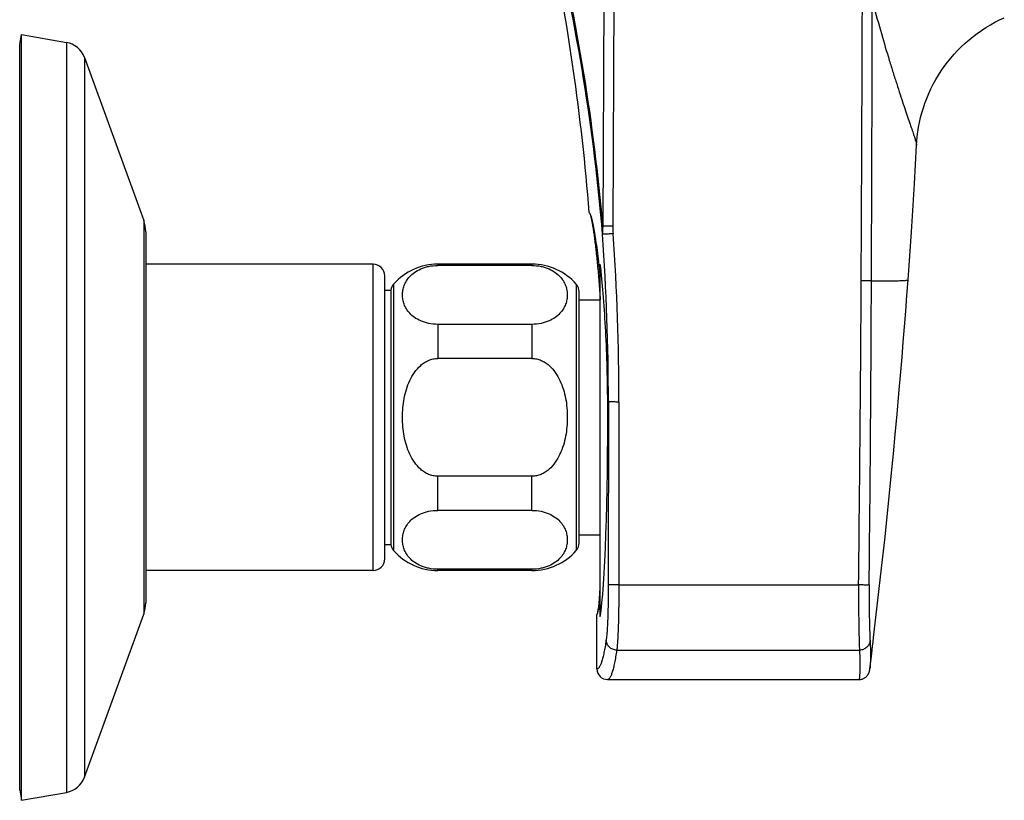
# Model space of a CAD drawing. Header units: millimetres. Extents: x 163 to 790, y -558 to 214.
# Tile 16 of 40: x 640 to 723, y -558 to -492. Entities that reach past the tile are written whole.
import ezdxf

# ---------------------------------------------------------------- set-up
doc = ezdxf.new("R2010")
doc.units = ezdxf.units.MM
doc.header["$LTSCALE"] = 23.1
doc.layers.get('0').update_dxf_attribs({"linetype": 'CONTINUOUS'})

msp = doc.modelspace()

# ---------------------------------------------------------------- linework, layer by layer
at = {"color": 9, "linetype": 'CONTINUOUS'}
for p, q in [((689.295, -468.154), (689.111, -509.66)), ((690.14, -468.165), (689.957, -509.671)), ((643.554, -494.061), (643.554, -557.716)), ((645.086, -495.346), (645.086, -556.43)), ((650.123, -509.183), (650.123, -542.593)), ((669.592, -538.888), (669.592, -512.888)), ((675.092, -512.888), (675.092, -512.996)), ((683.092, -512.888), (683.092, -512.996)), ((671.342, -514.581), (671.342, -537.195)), ((686.842, -514.581), (686.842, -537.195)), ((675.092, -517.996), (675.092, -520.888)), ((683.092, -517.996), (683.092, -520.888)), ((689.579, -524.574), (689.52, -524.574)), ((689.579, -524.574), (689.569, -540.1)), ((690.477, -524.585), (690.468, -540.111)), ((675.092, -533.781), (675.092, -530.888)), ((683.092, -533.781), (683.092, -530.888)), ((675.092, -538.888), (675.092, -538.781)), ((683.092, -538.888), (683.092, -538.781)), ((690.468, -540.111), (710.823, -540.111)), ((690.292, -545.642), (710.897, -545.642)), ((710.867, -548.138), (710.867, -548.138))]:
    msp.add_line(p, q, dxfattribs=at)
at = {"color": 7, "linetype": 'CONTINUOUS'}
for p, q in [((639.592, -494.239), (639.742, -493.388)), ((639.742, -493.388), (643.554, -494.061)), ((639.742, -558.388), (639.742, -493.388)), ((639.592, -557.538), (639.592, -494.239)), ((645.086, -495.346), (650.123, -509.183)), ((687.961, -508.508), (687.961, -508.508)), ((650.292, -510.141), (650.292, -541.636)), ((669.592, -512.888), (650.292, -512.888)), ((683.092, -512.888), (675.092, -512.888)), ((683.092, -512.996), (675.092, -512.996)), ((688.892, -542.815), (688.892, -512.887)), ((670.592, -537.888), (670.592, -513.888)), ((714.928, -515.532), (715.025, -514.215)), ((670.592, -515.093), (671.103, -515.093)), ((671.103, -515.093), (671.103, -536.683)), ((687.092, -536.534), (687.092, -515.242)), ((714.827, -516.879), (714.928, -515.532)), ((687.092, -515.911), (688.892, -515.911)), ((714.724, -518.202), (714.827, -516.879)), ((683.092, -517.996), (675.092, -517.996)), ((714.621, -519.501), (714.724, -518.202)), ((714.517, -520.775), (714.621, -519.501)), ((714.412, -522.024), (714.517, -520.775)), ((683.092, -520.888), (675.092, -520.888)), ((714.254, -523.852), (714.412, -522.024)), ((714.097, -525.622), (714.254, -523.852)), ((713.939, -527.335), (714.097, -525.622)), ((713.783, -528.989), (713.939, -527.335)), ((713.627, -530.584), (713.783, -528.989)), ((683.092, -530.888), (675.092, -530.888)), ((713.424, -532.614), (713.627, -530.584)), ((713.276, -534.055), (713.424, -532.614)), ((683.092, -533.781), (675.092, -533.781)), ((713.04, -536.281), (713.276, -534.055)), ((687.092, -535.866), (688.892, -535.866)), ((670.592, -536.683), (671.103, -536.683)), ((712.778, -538.676), (713.04, -536.281)), ((669.592, -538.888), (650.292, -538.888)), ((683.092, -538.781), (675.092, -538.781)), ((683.092, -538.888), (675.092, -538.888)), ((712.469, -541.407), (712.778, -538.676)), ((712.098, -544.56), (712.469, -541.407)), ((645.086, -556.43), (650.123, -542.593)), ((688.609, -547.238), (688.609, -542.621)), ((688.609, -542.621), (688.609, -542.621)), ((712.052, -544.953), (712.098, -544.56)), ((711.879, -546.41), (711.969, -545.645)), ((711.784, -547.221), (711.879, -546.41)), ((711.771, -547.317), (711.774, -547.302)), ((711.774, -547.302), (711.776, -547.286)), ((711.776, -547.286), (711.778, -547.271)), ((711.778, -547.271), (711.78, -547.255)), ((711.78, -547.255), (711.782, -547.238)), ((711.782, -547.238), (711.784, -547.221)), ((689.505, -548.138), (710.867, -548.138)), ((639.592, -557.538), (639.742, -558.388)), ((639.742, -558.388), (643.554, -557.716))]:
    msp.add_line(p, q, dxfattribs=at)
for points in [[(715.746, -502.775), (715.767, -502.451), (715.805, -502.062), (715.855, -501.665), (715.92, -501.264), (715.999, -500.858), (716.092, -500.45), (716.201, -500.04), (716.324, -499.629), (716.463, -499.22), (716.617, -498.813), (716.786, -498.409), (716.97, -498.009), (717.169, -497.614), (717.382, -497.226), (717.608, -496.846), (717.848, -496.474), (718.1, -496.11), (718.366, -495.756), (718.643, -495.411), (718.932, -495.077), (719.233, -494.752), (719.545, -494.439), (719.868, -494.136), (720.202, -493.845), (720.545, -493.566), (720.899, -493.299), (721.262, -493.044), (721.633, -492.803), (722.013, -492.575), (722.401, -492.36), (722.796, -492.159), (723.198, -491.972)], [(715.025, -514.215), (715.305, -510.145), (715.559, -506.076), (715.746, -502.775)], [(711.969, -545.645), (712.009, -545.312), (712.052, -544.953)], [(710.867, -548.138), (710.934, -548.136), (710.997, -548.129), (711.058, -548.118), (711.119, -548.102), (711.178, -548.083), (711.234, -548.06), (711.288, -548.034), (711.339, -548.005), (711.386, -547.974), (711.429, -547.941), (711.469, -547.908), (711.504, -547.874), (711.536, -547.841), (711.564, -547.808), (711.589, -547.776), (711.611, -547.745), (711.631, -547.716), (711.648, -547.688), (711.663, -547.661), (711.676, -547.635), (711.688, -547.611), (711.698, -547.588), (711.706, -547.567), (711.714, -547.547), (711.721, -547.529), (711.726, -547.512), (711.731, -547.497), (711.736, -547.482), (711.74, -547.469), (711.743, -547.456), (711.746, -547.445), (711.749, -547.434), (711.751, -547.424), (711.753, -547.414), (711.755, -547.405), (711.757, -547.396), (711.759, -547.387), (711.761, -547.379), (711.762, -547.37), (711.764, -547.362), (711.765, -547.355), (711.766, -547.347), (711.768, -547.339), (711.769, -547.332), (711.771, -547.317)]]:
    msp.add_lwpolyline(points, dxfattribs=at)
at = {"color": 9, "linetype": 'CONTINUOUS'}
for centre, radius, start, end in [((516.12, -524.588), 173.634, 4.93195, 13.57288), ((-9996.744, -458.193), 10707.938, 359.6998105, 359.8639066), ((517.413, -524.587), 172.259, 4.74009, 13.58627), ((-10343.835, -467.587), 11055.85, 359.7579589, 359.881131), ((489.091, -524.448), 200.488, 359.96416, 4.03172), ((489.097, -524.459), 201.38, 359.96428, 4.03193), ((-2979.553, -495.126), 3690.65, 359.301598, 359.702404), ((-2829.339, -500.129), 3541.284, 359.353077, 359.77086)]:
    msp.add_arc(centre, radius, start, end, dxfattribs=at)
at = {"color": 7, "linetype": 'CONTINUOUS'}
for centre, radius, start, end in [((489.092, -524.574), 199.517, 4.61879, 11.67524), ((643.207, -496.03), 2, 20, 80), ((647.492, -510.141), 2.8, 0, 20), ((669.592, -513.888), 1, 0, 90), ((675.092, -517.888), 5, 90, 138.59038), ((683.092, -517.888), 5, 41.40962, 90), ((672.092, -515.242), 1, 138.59038, 171.43041), ((686.092, -515.242), 1, 0, 41.40962), ((672.092, -536.534), 1, 188.56959, 221.40962), ((686.092, -536.534), 1, 318.59038, 360), ((675.092, -533.888), 5, 221.40962, 270), ((683.092, -533.888), 5, 270, 318.59038), ((669.592, -537.888), 1, 270, 360), ((647.492, -541.636), 2.8, 340, 360), ((689.509, -547.238), 0.9, 180.02874, 269.75854), ((643.207, -555.746), 2, 280, 340)]:
    msp.add_arc(centre, radius, start, end, dxfattribs=at)
for centre, major_axis, ratio, start_param, end_param in [((688.609, -525.888), (0, 17.799), 0.051332, -2.827231, -1.496883), ((688.587, -525.888), (0, 16.744), 0.036018, -3.105316, -2.612077), ((688.565, -525.888), (0, 16.755), 0.0514, -3.090238, -2.752461)]:
    msp.add_ellipse(centre, major_axis=major_axis, ratio=ratio, start_param=start_param, end_param=end_param, dxfattribs=at)
at = {"color": 9, "linetype": 'CONTINUOUS'}
for points, knots in [([(711.991, -490.524), (712.213, -491.363), (712.652, -492.968), (713.224, -494.915), (713.666, -496.355), (713.976, -497.338), (714.27, -498.25), (714.546, -499.087), (714.801, -499.846), (715.032, -500.525), (715.236, -501.121), (715.41, -501.631), (715.534, -502.001), (715.615, -502.252), (715.662, -502.405), (715.699, -502.533), (715.725, -502.637), (715.741, -502.714), (715.747, -502.758), (715.746, -502.775)], [0, 0, 0, 0, 0.203097, 0.389254, 0.475092, 0.555614, 0.630448, 0.699268, 0.761826, 0.817886, 0.867117, 0.909262, 0.944026, 0.958511, 0.970994, 0.981425, 0.989757, 0.995953, 1, 1, 1, 1]), ([(689.111, -509.66), (689.103, -509.718), (689.077, -509.947), (689.074, -510.179), (689.082, -510.352)], [0, 0, 0, 0, 0.25022, 1, 1, 1, 1]), ([(689.957, -509.671), (689.785, -509.67), (689.547, -509.669), (689.265, -509.664), (689.155, -509.662), (689.111, -509.66)], [0, 0, 0, 0, 0.610348, 0.844232, 1, 1, 1, 1]), ([(689.979, -510.3), (689.923, -510.304), (689.812, -510.311), (689.65, -510.322), (689.501, -510.332), (689.368, -510.34), (689.258, -510.346), (689.182, -510.35), (689.134, -510.352), (689.11, -510.353), (689.094, -510.353), (689.085, -510.353), (689.082, -510.353)], [0, 0, 0, 0, 0.189058, 0.371281, 0.540146, 0.689575, 0.814204, 0.90956, 0.945146, 0.972226, 0.990557, 1, 1, 1, 1]), ([(711.917, -514.292), (711.876, -514.293), (711.769, -514.295), (711.576, -514.296), (711.326, -514.296), (711.144, -514.295), (711.047, -514.295)], [0, 0, 0, 0, 0.139176, 0.369728, 0.667195, 1, 1, 1, 1]), ([(711.917, -514.292), (712.157, -514.294), (712.606, -514.298), (713.23, -514.299), (713.69, -514.297), (714.012, -514.292), (714.218, -514.288), (714.401, -514.283), (714.561, -514.276), (714.697, -514.269), (714.81, -514.261), (714.899, -514.251), (714.963, -514.242), (715.002, -514.232), (715.02, -514.223), (715.025, -514.217), (715.025, -514.215)], [0, 0, 0, 0, 0.231555, 0.43156, 0.600951, 0.674459, 0.740603, 0.799358, 0.85069, 0.894568, 0.930906, 0.959596, 0.980554, 0.993778, 0.997613, 1, 1, 1, 1]), ([(690.477, -524.585), (690.421, -524.585), (690.31, -524.585), (690.148, -524.584), (689.998, -524.583), (689.865, -524.582), (689.754, -524.58), (689.678, -524.578), (689.63, -524.577), (689.606, -524.576), (689.59, -524.575), (689.581, -524.575), (689.579, -524.574)], [0, 0, 0, 0, 0.189016, 0.371222, 0.540089, 0.689529, 0.814175, 0.909547, 0.94514, 0.972223, 0.990557, 1, 1, 1, 1]), ([(689.569, -540.1), (689.569, -540.608), (689.563, -541.353), (689.542, -542.318), (689.521, -542.97), (689.496, -543.553), (689.467, -544.051), (689.435, -544.453), (689.408, -544.688), (689.393, -544.787)], [0, 0, 0, 0, 0.32442, 0.476424, 0.616715, 0.74195, 0.849169, 0.935836, 1, 1, 1, 1]), ([(690.468, -540.111), (690.411, -540.111), (690.3, -540.111), (690.138, -540.111), (689.988, -540.11), (689.855, -540.108), (689.745, -540.107), (689.668, -540.105), (689.621, -540.104), (689.596, -540.103), (689.58, -540.102), (689.572, -540.101), (689.569, -540.1)], [0, 0, 0, 0, 0.189016, 0.371222, 0.540089, 0.689529, 0.814175, 0.909547, 0.94514, 0.972223, 0.990557, 1, 1, 1, 1]), ([(690.468, -540.111), (690.467, -540.71), (690.461, -541.589), (690.441, -542.727), (690.42, -543.498), (690.395, -544.185), (690.366, -544.773), (690.334, -545.248), (690.307, -545.525), (690.292, -545.642)], [0, 0, 0, 0, 0.324504, 0.476546, 0.616867, 0.742119, 0.849325, 0.935955, 1, 1, 1, 1]), ([(710.823, -540.111), (710.816, -540.71), (710.817, -541.848), (710.835, -543.216), (710.853, -544.184), (710.866, -544.772), (710.879, -545.247), (710.89, -545.524), (710.897, -545.642)], [0, 0, 0, 0, 0.324626, 0.617107, 0.742397, 0.849602, 0.936155, 1, 1, 1, 1]), ([(711.719, -540.113), (711.709, -540.114), (711.679, -540.114), (711.62, -540.116), (711.534, -540.116), (711.424, -540.116), (711.292, -540.116), (711.09, -540.114), (710.931, -540.113), (710.823, -540.111)], [0, 0, 0, 0, 0.033484, 0.100024, 0.19737, 0.322196, 0.470229, 0.636407, 1, 1, 1, 1]), ([(711.719, -540.113), (711.713, -540.623), (711.714, -541.591), (711.733, -542.756), (711.752, -543.579), (711.765, -544.081), (711.778, -544.488), (711.789, -544.726), (711.795, -544.827)], [0, 0, 0, 0, 0.324407, 0.616109, 0.741157, 0.848422, 0.935384, 1, 1, 1, 1]), ([(689.393, -544.787), (689.363, -544.978), (689.304, -545.336), (689.209, -545.834), (689.113, -546.257), (689.029, -546.56), (688.96, -546.765), (688.911, -546.89), (688.862, -546.996), (688.812, -547.083), (688.763, -547.151), (688.713, -547.201), (688.662, -547.232), (688.626, -547.239), (688.609, -547.238)], [0, 0, 0, 0, 0.219545, 0.411347, 0.575248, 0.711287, 0.768948, 0.819791, 0.863943, 0.901619, 0.933171, 0.959217, 0.980863, 1, 1, 1, 1]), ([(690.292, -545.642), (690.176, -545.64), (689.944, -545.593), (689.696, -545.434), (689.545, -545.261), (689.46, -545.114), (689.407, -544.954), (689.394, -544.843), (689.393, -544.787)], [0, 0, 0, 0, 0.254578, 0.506884, 0.631907, 0.755658, 0.878251, 1, 1, 1, 1]), ([(711.795, -544.827), (711.789, -544.935), (711.732, -545.152), (711.528, -545.42), (711.236, -545.599), (711.01, -545.641), (710.897, -545.642)], [0, 0, 0, 0, 0.243896, 0.491863, 0.744536, 1, 1, 1, 1]), ([(711.795, -544.827), (711.813, -545.113), (711.836, -545.627), (711.838, -546.31), (711.82, -546.815), (711.799, -547.092), (711.787, -547.2)], [0, 0, 0, 0, 0.361684, 0.649643, 0.862735, 1, 1, 1, 1]), ([(690.292, -545.642), (690.262, -545.836), (690.203, -546.199), (690.108, -546.705), (690.013, -547.135), (689.929, -547.444), (689.86, -547.652), (689.811, -547.78), (689.762, -547.888), (689.713, -547.977), (689.664, -548.047), (689.614, -548.098), (689.563, -548.13), (689.527, -548.138), (689.51, -548.138)], [0, 0, 0, 0, 0.219459, 0.41125, 0.575212, 0.711371, 0.769108, 0.820032, 0.864264, 0.902006, 0.933593, 0.959614, 0.981134, 1, 1, 1, 1]), ([(710.897, -545.642), (710.909, -545.835), (710.927, -546.197), (710.94, -546.703), (710.939, -547.076), (710.933, -547.337), (710.927, -547.503), (710.92, -547.65), (710.912, -547.778), (710.904, -547.886), (710.895, -547.974), (710.888, -548.036), (710.883, -548.075), (710.879, -548.097), (710.876, -548.114), (710.873, -548.127), (710.87, -548.134), (710.868, -548.138), (710.867, -548.138)], [0, 0, 0, 0, 0.232518, 0.43464, 0.606168, 0.680416, 0.746961, 0.805778, 0.856849, 0.900154, 0.935674, 0.963394, 0.974325, 0.983303, 0.990333, 0.995421, 0.998596, 1, 1, 1, 1])]:
    msp.add_open_spline(points, degree=3, knots=knots, dxfattribs=at)
at = {"color": 7, "linetype": 'CONTINUOUS'}
for points, knots in [([(687.961, -508.508), (687.969, -508.515), (687.984, -508.538), (688.004, -508.58), (688.026, -508.636), (688.059, -508.74), (688.102, -508.906), (688.154, -509.149), (688.209, -509.447), (688.268, -509.8), (688.33, -510.207), (688.393, -510.664), (688.457, -511.171), (688.548, -511.94), (688.659, -513.008), (688.783, -514.407), (688.857, -515.393), (688.892, -515.909)], [0, 0, 0, 0, 0.004439, 0.01065, 0.018723, 0.028691, 0.054335, 0.087552, 0.12822, 0.176168, 0.23119, 0.293053, 0.361501, 0.436255, 0.603502, 0.792298, 1, 1, 1, 1]), ([(688.892, -513.801), (688.854, -513.432), (688.778, -512.731), (688.654, -511.738), (688.529, -510.864), (688.406, -510.118), (688.302, -509.581), (688.22, -509.221), (688.165, -509.005), (688.112, -508.826), (688.062, -508.685), (688.02, -508.591), (687.986, -508.537), (687.969, -508.516), (687.961, -508.508)], [0, 0, 0, 0, 0.206089, 0.392119, 0.556294, 0.696945, 0.81259, 0.860643, 0.902012, 0.936608, 0.964394, 0.985421, 0.993481, 1, 1, 1, 1]), ([(675.092, -517.996), (674.83, -517.996), (674.446, -517.957), (673.965, -517.83), (673.554, -517.675), (673.121, -517.433), (672.714, -517.08), (672.422, -516.699), (672.227, -516.304), (672.116, -515.901), (672.08, -515.496), (672.116, -515.091), (672.227, -514.688), (672.422, -514.293), (672.714, -513.912), (673.121, -513.559), (673.554, -513.317), (673.965, -513.162), (674.446, -513.035), (674.83, -512.996), (675.092, -512.996)], [0, 0, 0, 0, 0.090221, 0.132329, 0.171603, 0.241648, 0.302383, 0.356527, 0.406399, 0.453772, 0.5, 0.546228, 0.5936, 0.643473, 0.697616, 0.758352, 0.828397, 0.867671, 0.909779, 1, 1, 1, 1]), ([(683.092, -512.996), (683.353, -512.996), (683.737, -513.035), (684.218, -513.162), (684.629, -513.317), (685.062, -513.559), (685.469, -513.912), (685.761, -514.293), (685.956, -514.688), (686.067, -515.091), (686.104, -515.496), (686.067, -515.901), (685.956, -516.304), (685.761, -516.699), (685.469, -517.08), (685.062, -517.433), (684.629, -517.675), (684.218, -517.83), (683.737, -517.957), (683.353, -517.996), (683.092, -517.996)], [0, 0, 0, 0, 0.090221, 0.132329, 0.171603, 0.241648, 0.302384, 0.356527, 0.4064, 0.453772, 0.5, 0.546228, 0.5936, 0.643473, 0.697616, 0.758352, 0.828397, 0.867671, 0.909779, 1, 1, 1, 1]), ([(689.52, -524.574), (689.516, -523.484), (689.481, -521.358), (689.35, -518.286), (689.156, -515.479), (688.985, -513.71), (688.892, -512.887)], [0, 0, 0, 0, 0.27917, 0.544803, 0.787816, 1, 1, 1, 1]), ([(672.092, -525.888), (672.092, -525.621), (672.115, -525.088), (672.224, -524.293), (672.413, -523.514), (672.695, -522.763), (673.088, -522.062), (673.528, -521.552), (673.953, -521.228), (674.307, -521.038), (674.691, -520.916), (674.958, -520.888), (675.092, -520.888)], [0, 0, 0, 0, 0.125068, 0.250129, 0.37518, 0.500205, 0.625175, 0.750025, 0.812543, 0.875044, 0.937527, 1, 1, 1, 1]), ([(683.092, -520.888), (683.225, -520.888), (683.492, -520.916), (683.876, -521.038), (684.23, -521.228), (684.655, -521.552), (685.095, -522.062), (685.488, -522.763), (685.77, -523.514), (685.959, -524.293), (686.068, -525.088), (686.092, -525.621), (686.092, -525.888)], [0, 0, 0, 0, 0.062473, 0.124956, 0.187457, 0.249975, 0.374825, 0.499794, 0.62482, 0.749871, 0.874932, 1, 1, 1, 1]), ([(675.092, -530.888), (674.958, -530.888), (674.691, -530.86), (674.307, -530.738), (673.953, -530.549), (673.528, -530.224), (673.088, -529.714), (672.695, -529.014), (672.413, -528.262), (672.224, -527.483), (672.115, -526.689), (672.092, -526.155), (672.092, -525.888)], [0, 0, 0, 0, 0.062473, 0.124956, 0.187457, 0.249975, 0.374825, 0.499794, 0.62482, 0.749871, 0.874932, 1, 1, 1, 1]), ([(686.092, -525.888), (686.092, -526.155), (686.068, -526.689), (685.959, -527.483), (685.77, -528.262), (685.488, -529.014), (685.095, -529.714), (684.655, -530.224), (684.23, -530.549), (683.876, -530.738), (683.492, -530.86), (683.225, -530.888), (683.092, -530.888)], [0, 0, 0, 0, 0.125068, 0.250129, 0.37518, 0.500205, 0.625175, 0.750025, 0.812543, 0.875044, 0.937527, 1, 1, 1, 1]), ([(675.092, -538.781), (674.83, -538.781), (674.446, -538.742), (673.965, -538.615), (673.554, -538.46), (673.121, -538.218), (672.714, -537.865), (672.422, -537.484), (672.227, -537.088), (672.116, -536.686), (672.08, -536.281), (672.116, -535.875), (672.227, -535.473), (672.422, -535.077), (672.714, -534.696), (673.121, -534.343), (673.554, -534.101), (673.965, -533.946), (674.446, -533.82), (674.83, -533.781), (675.092, -533.781)], [0, 0, 0, 0, 0.090221, 0.132329, 0.171603, 0.241648, 0.302384, 0.356527, 0.4064, 0.453772, 0.5, 0.546228, 0.5936, 0.643473, 0.697616, 0.758352, 0.828397, 0.867671, 0.909779, 1, 1, 1, 1]), ([(683.092, -533.781), (683.353, -533.781), (683.737, -533.82), (684.218, -533.946), (684.629, -534.101), (685.062, -534.343), (685.469, -534.696), (685.761, -535.077), (685.956, -535.473), (686.067, -535.875), (686.104, -536.281), (686.067, -536.686), (685.956, -537.088), (685.761, -537.484), (685.469, -537.865), (685.062, -538.218), (684.629, -538.46), (684.218, -538.615), (683.737, -538.742), (683.353, -538.781), (683.092, -538.781)], [0, 0, 0, 0, 0.090221, 0.132329, 0.171603, 0.241648, 0.302384, 0.356527, 0.4064, 0.453772, 0.5, 0.546228, 0.5936, 0.643473, 0.697616, 0.758352, 0.828397, 0.867671, 0.909779, 1, 1, 1, 1])]:
    msp.add_open_spline(points, degree=3, knots=knots, dxfattribs=at)
at = {"color": 9, "linetype": 'CONTINUOUS'}
msp.add_open_spline([(689.957, -509.671), (689.956, -509.881), (689.964, -510.091), (689.979, -510.3)], degree=3, dxfattribs=at)

doc.saveas('drawing.dxf')
